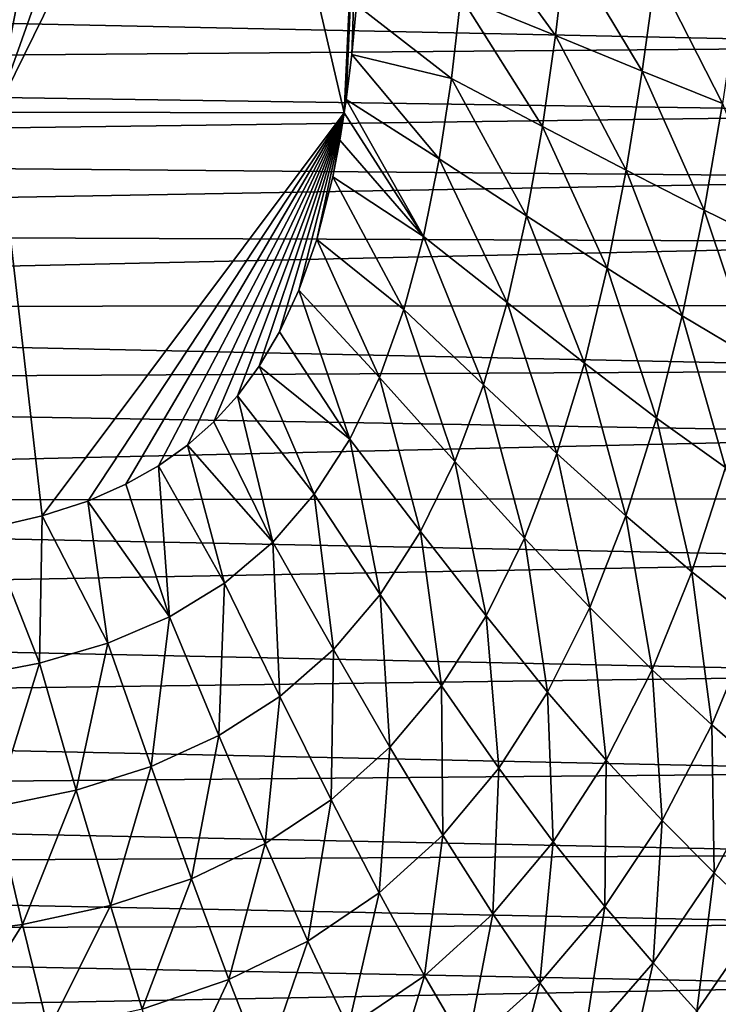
# Model space of a CAD drawing. Header units: metres. Extents: x -82 to 67, y -109 to 109.
# Tile 49 of 216: x -8 to -1, y -101 to -91. Entities that reach past the tile are written whole.
import ezdxf

# ---------------------------------------------------------------- set-up
doc = ezdxf.new("R2010")
doc.units = ezdxf.units.M
doc.layers.add('solid_21_382_010_XXX', color=7, linetype='CONTINUOUS')

msp = doc.modelspace()

# ---------------------------------------------------------------- linework, layer by layer
at = {"layer": 'solid_21_382_010_XXX'}
for points in [[(-8.303686, -91.648193, -58.59465), (-8.935709, -86.858742, -58.882305), (-7.382443, -86.858742, -58.844135)], [(-8.303686, -91.648193, -58.59465), (-5.950332, -86.858742, -58.770626), (-4.832226, -91.654823, -58.385658)], [(-8.303686, -91.648193, -58.59465), (-6.602357, -86.858742, -58.80994), (-5.950332, -86.858742, -58.770626)], [(-8.303686, -91.648193, -58.59465), (-7.382443, -86.858742, -58.844135), (-6.602357, -86.858742, -58.80994)], [(-5.950332, -86.858742, -58.770626), (-4.611447, -86.858711, -58.647934), (-4.832226, -91.654823, -58.385658)], [(-4.832226, -91.654823, -58.385658), (-4.611447, -86.858711, -58.647934), (-4.813342, -91.5242, -58.392292)], [(-4.813342, -91.5242, -58.392292), (-4.611447, -86.858711, -58.647934), (-4.757912, -91.07386, -58.415485)], [(-4.757912, -91.07386, -58.415485), (-4.611447, -86.858711, -58.647934), (-4.711461, -90.578278, -58.441528)], [(-2.728294, -90.884224, -58.071121), (-3.670722, -90.498528, -58.29517), (-3.597719, -89.683846, -58.333031)], [(-2.621968, -89.98259, -58.10429), (-2.728294, -90.884224, -58.071121), (-3.597719, -89.683846, -58.333031)], [(-1.862965, -91.239777, -57.786255), (-2.728294, -90.884224, -58.071121), (-2.621968, -89.98259, -58.10429)], [(-1.727699, -90.258339, -57.81255), (-1.862965, -91.239777, -57.786255), (-2.621968, -89.98259, -58.10429)], [(-1.063282, -91.563683, -57.420101), (-1.862965, -91.239777, -57.786255), (-1.727699, -90.258339, -57.81255)], [(-0.905883, -90.509796, -57.4384), (-1.063282, -91.563683, -57.420101), (-1.727699, -90.258339, -57.81255)], [(2.578311, -90.301804, -22.642931), (-26.763145, -90.368538, -22.642931), (2.564258, -90.992035, -22.642931)], [(2.564258, -90.992035, -22.642931), (-26.763145, -90.368538, -22.642931), (-26.744268, -91.231758, -22.642931)], [(-4.757912, -91.07386, -58.415485), (-4.711461, -90.578278, -58.441528), (-3.765142, -91.314713, -58.258511)], [(-4.711461, -90.578278, -58.441528), (-3.670722, -90.498528, -58.29517), (-3.765142, -91.314713, -58.258511)], [(-2.857325, -91.790405, -58.038383), (-3.765142, -91.314713, -58.258511), (-3.670722, -90.498528, -58.29517)], [(-2.728294, -90.884224, -58.071121), (-2.857325, -91.790405, -58.038383), (-3.670722, -90.498528, -58.29517)], [(-2.022212, -92.228188, -57.758125), (-2.857325, -91.790405, -58.038383), (-2.728294, -90.884224, -58.071121)], [(-1.862965, -91.239777, -57.786255), (-2.022212, -92.228188, -57.758125), (-2.728294, -90.884224, -58.071121)], [(2.564258, -90.992035, -22.642931), (-26.744268, -91.231758, -22.642931), (2.545609, -91.661705, -22.642931)], [(-4.813342, -91.5242, -58.392292), (-4.757912, -91.07386, -58.415485), (-3.887094, -92.115547, -58.223755)], [(-4.757912, -91.07386, -58.415485), (-3.765142, -91.314713, -58.258511), (-3.887094, -92.115547, -58.223755)], [(2.545609, -91.661705, -22.642931), (-26.744268, -91.231758, -22.642931), (-26.718317, -92.049995, -22.642931)], [(-1.246879, -92.626472, -57.396614), (-2.022212, -92.228188, -57.758125), (-1.862965, -91.239777, -57.786255)], [(-1.063282, -91.563683, -57.420101), (-1.246879, -92.626472, -57.396614), (-1.862965, -91.239777, -57.786255)], [(-3.015483, -92.682938, -58.006493), (-3.887094, -92.115547, -58.223755), (-3.765142, -91.314713, -58.258511)], [(-2.857325, -91.790405, -58.038383), (-3.015483, -92.682938, -58.006493), (-3.765142, -91.314713, -58.258511)], [(-4.832226, -91.654823, -58.385658), (-4.813342, -91.5242, -58.392292), (-4.043084, -92.8871, -58.191212)], [(-4.813342, -91.5242, -58.392292), (-3.887094, -92.115547, -58.223755), (-4.043084, -92.8871, -58.191212)], [(-8.303686, -91.648193, -58.59465), (-7.842678, -95.673607, -58.221848), (-8.396779, -95.80101, -58.219482)], [(-8.303686, -91.648193, -58.59465), (-4.832226, -91.654823, -58.385658), (-7.842678, -95.673607, -58.221848)], [(-7.842678, -95.673607, -58.221848), (-4.832226, -91.654823, -58.385658), (-7.388564, -95.524727, -58.225189)], [(-7.388564, -95.524727, -58.225189), (-4.832226, -91.654823, -58.385658), (-7.009197, -95.358086, -58.229519)], [(-7.009197, -95.358086, -58.229519), (-4.832226, -91.654823, -58.385658), (-6.683285, -95.1735, -58.234898)], [(-6.683285, -95.1735, -58.234898), (-4.832226, -91.654823, -58.385658), (-6.393704, -94.966599, -58.24147)], [(-6.393704, -94.966599, -58.24147), (-4.832226, -91.654823, -58.385658), (-6.132277, -94.734764, -58.24931)], [(-6.132277, -94.734764, -58.24931), (-4.832226, -91.654823, -58.385658), (-5.895102, -94.475113, -58.258633)], [(-5.895102, -94.475113, -58.258633), (-4.832226, -91.654823, -58.385658), (-5.678825, -94.181381, -58.269871)], [(-5.678825, -94.181381, -58.269871), (-4.832226, -91.654823, -58.385658), (-5.476718, -93.83786, -58.283817)], [(-5.476718, -93.83786, -58.283817), (-4.832226, -91.654823, -58.385658), (-5.2857, -93.424194, -58.301537)], [(-5.2857, -93.424194, -58.301537), (-4.832226, -91.654823, -58.385658), (-5.107334, -92.91806, -58.324333)], [(-5.107334, -92.91806, -58.324333), (-4.832226, -91.654823, -58.385658), (-4.947368, -92.293877, -58.353928)], [(-4.947368, -92.293877, -58.353928), (-4.832226, -91.654823, -58.385658), (-4.876786, -91.929695, -58.371853)], [(-4.876786, -91.929695, -58.371853), (-4.832226, -91.654823, -58.385658), (-4.043084, -92.8871, -58.191212)], [(-0.51159, -92.985435, -56.926357), (-1.246879, -92.626472, -57.396614), (-1.063282, -91.563683, -57.420101)], [(2.545609, -91.661705, -22.642931), (-26.718317, -92.049995, -22.642931), (2.522243, -92.306282, -22.642931)], [(-2.212162, -93.204193, -57.728539), (-3.015483, -92.682938, -58.006493), (-2.857325, -91.790405, -58.038383)], [(-2.022212, -92.228188, -57.758125), (-2.212162, -93.204193, -57.728539), (-2.857325, -91.790405, -58.038383)], [(-4.947368, -92.293877, -58.353928), (-4.876786, -91.929695, -58.371853), (-4.043084, -92.8871, -58.191212)], [(2.522243, -92.306282, -22.642931), (-26.718317, -92.049995, -22.642931), (-26.684526, -92.828819, -22.642931)], [(-3.209576, -93.546349, -57.975456), (-4.043084, -92.8871, -58.191212), (-3.887094, -92.115547, -58.223755)], [(-3.015483, -92.682938, -58.006493), (-3.209576, -93.546349, -57.975456), (-3.887094, -92.115547, -58.223755)], [(-1.463649, -93.677673, -57.368523), (-2.212162, -93.204193, -57.728539), (-2.022212, -92.228188, -57.758125)], [(-1.246879, -92.626472, -57.396614), (-1.463649, -93.677673, -57.368523), (-2.022212, -92.228188, -57.758125)], [(2.522243, -92.306282, -22.642931), (-26.684526, -92.828819, -22.642931), (2.492685, -92.943665, -22.642931)], [(-5.107334, -92.91806, -58.324333), (-4.947368, -92.293877, -58.353928), (-4.239584, -93.615974, -58.16114)], [(-4.947368, -92.293877, -58.353928), (-4.043084, -92.8871, -58.191212), (-4.239584, -93.615974, -58.16114)], [(-0.750019, -94.103844, -56.899578), (-1.463649, -93.677673, -57.368523), (-1.246879, -92.626472, -57.396614)], [(-0.51159, -92.985435, -56.926357), (-0.750019, -94.103844, -56.899578), (-1.246879, -92.626472, -57.396614)], [(-2.439939, -94.150963, -57.697575), (-3.209576, -93.546349, -57.975456), (-3.015483, -92.682938, -58.006493)], [(-2.212162, -93.204193, -57.728539), (-2.439939, -94.150963, -57.697575), (-3.015483, -92.682938, -58.006493)], [(2.492685, -92.943665, -22.642931), (-26.684526, -92.828819, -22.642931), (-26.641336, -93.594818, -22.642931)], [(-5.2857, -93.424194, -58.301537), (-5.107334, -92.91806, -58.324333), (-4.482621, -94.292435, -58.133602)], [(-5.107334, -92.91806, -58.324333), (-4.239584, -93.615974, -58.16114), (-4.482621, -94.292435, -58.133602)], [(-3.446371, -94.365707, -57.945259), (-4.239584, -93.615974, -58.16114), (-4.043084, -92.8871, -58.191212)], [(-3.209576, -93.546349, -57.975456), (-3.446371, -94.365707, -57.945259), (-4.043084, -92.8871, -58.191212)], [(2.492685, -92.943665, -22.642931), (-26.641336, -93.594818, -22.642931), (2.456345, -93.577446, -22.642931)], [(-1.720924, -94.699303, -57.336285), (-2.439939, -94.150963, -57.697575), (-2.212162, -93.204193, -57.728539)], [(-1.463649, -93.677673, -57.368523), (-1.720924, -94.699303, -57.336285), (-2.212162, -93.204193, -57.728539)], [(-5.476718, -93.83786, -58.283817), (-5.2857, -93.424194, -58.301537), (-4.77799, -94.90863, -58.108566)], [(-5.2857, -93.424194, -58.301537), (-4.482621, -94.292435, -58.133602), (-4.77799, -94.90863, -58.108566)], [(2.456345, -93.577446, -22.642931), (-26.641336, -93.594818, -22.642931), (2.410908, -94.221779, -22.642931)], [(2.410908, -94.221779, -22.642931), (-26.641336, -93.594818, -22.642931), (-26.585283, -94.370026, -22.642931)], [(-3.732159, -95.129753, -57.915852), (-4.482621, -94.292435, -58.133602), (-4.239584, -93.615974, -58.16114)], [(-3.446371, -94.365707, -57.945259), (-3.732159, -95.129753, -57.915852), (-4.239584, -93.615974, -58.16114)], [(-2.712622, -95.052223, -57.665302), (-3.446371, -94.365707, -57.945259), (-3.209576, -93.546349, -57.975456)], [(-2.439939, -94.150963, -57.697575), (-2.712622, -95.052223, -57.665302), (-3.209576, -93.546349, -57.975456)], [(-1.033306, -95.19207, -56.865883), (-1.720924, -94.699303, -57.336285), (-1.463649, -93.677673, -57.368523)], [(-0.750019, -94.103844, -56.899578), (-1.033306, -95.19207, -56.865883), (-1.463649, -93.677673, -57.368523)], [(-5.678825, -94.181381, -58.269871), (-5.476718, -93.83786, -58.283817), (-4.77799, -94.90863, -58.108566)], [(-5.895102, -94.475113, -58.258633), (-5.678825, -94.181381, -58.269871), (-5.131105, -95.45768, -58.086006)], [(-5.678825, -94.181381, -58.269871), (-4.77799, -94.90863, -58.108566), (-5.131105, -95.45768, -58.086006)], [(-2.02599, -95.673889, -57.300358), (-2.712622, -95.052223, -57.665302), (-2.439939, -94.150963, -57.697575)], [(-1.720924, -94.699303, -57.336285), (-2.02599, -95.673889, -57.300358), (-2.439939, -94.150963, -57.697575)], [(2.410908, -94.221779, -22.642931), (-26.585283, -94.370026, -22.642931), (2.356033, -94.865295, -22.642931)], [(-4.072987, -95.829102, -57.887169), (-4.77799, -94.90863, -58.108566), (-4.482621, -94.292435, -58.133602)], [(-3.732159, -95.129753, -57.915852), (-4.072987, -95.829102, -57.887169), (-4.482621, -94.292435, -58.133602)], [(2.356033, -94.865295, -22.642931), (-26.585283, -94.370026, -22.642931), (-26.473114, -95.534225, -22.642931)], [(-3.036779, -95.895378, -57.631893), (-3.732159, -95.129753, -57.915852), (-3.446371, -94.365707, -57.945259)], [(-2.712622, -95.052223, -57.665302), (-3.036779, -95.895378, -57.631893), (-3.446371, -94.365707, -57.945259)], [(-6.132277, -94.734764, -58.24931), (-5.895102, -94.475113, -58.258633), (-5.545846, -95.936607, -58.065952)], [(-5.895102, -94.475113, -58.258633), (-5.131105, -95.45768, -58.086006), (-5.545846, -95.936607, -58.065952)], [(-1.368658, -96.231606, -56.826233), (-2.02599, -95.673889, -57.300358), (-1.720924, -94.699303, -57.336285)], [(-1.033306, -95.19207, -56.865883), (-1.368658, -96.231606, -56.826233), (-1.720924, -94.699303, -57.336285)], [(-6.393704, -94.966599, -58.24147), (-6.132277, -94.734764, -58.24931), (-5.545846, -95.936607, -58.065952)], [(2.356033, -94.865295, -22.642931), (-26.473114, -95.534225, -22.642931), (2.290884, -95.501411, -22.642931)], [(-6.683285, -95.1735, -58.234898), (-6.393704, -94.966599, -58.24147), (-6.025705, -96.343399, -58.048458)], [(-6.393704, -94.966599, -58.24147), (-5.545846, -95.936607, -58.065952), (-6.025705, -96.343399, -58.048458)], [(-4.474497, -96.455467, -57.859241), (-5.131105, -95.45768, -58.086006), (-4.77799, -94.90863, -58.108566)], [(-4.072987, -95.829102, -57.887169), (-4.474497, -96.455467, -57.859241), (-4.77799, -94.90863, -58.108566)], [(-2.385548, -96.587738, -57.261391), (-3.036779, -95.895378, -57.631893), (-2.712622, -95.052223, -57.665302)], [(-2.02599, -95.673889, -57.300358), (-2.385548, -96.587738, -57.261391), (-2.712622, -95.052223, -57.665302)], [(-7.009197, -95.358086, -58.229519), (-6.683285, -95.1735, -58.234898), (-6.572952, -96.677818, -58.033562)], [(-6.683285, -95.1735, -58.234898), (-6.025705, -96.343399, -58.048458), (-6.572952, -96.677818, -58.033562)], [(-3.418714, -96.669762, -57.597569), (-4.072987, -95.829102, -57.887169), (-3.732159, -95.129753, -57.915852)], [(-3.036779, -95.895378, -57.631893), (-3.418714, -96.669762, -57.597569), (-3.732159, -95.129753, -57.915852)], [(-0.742166, -96.726601, -56.219189), (-1.368658, -96.231606, -56.826233), (-1.033306, -95.19207, -56.865883)], [(-7.388564, -95.524727, -58.225189), (-7.009197, -95.358086, -58.229519), (-6.572952, -96.677818, -58.033562)], [(-4.940741, -97.004745, -57.832474), (-5.545846, -95.936607, -58.065952), (-5.131105, -95.45768, -58.086006)], [(-4.474497, -96.455467, -57.859241), (-4.940741, -97.004745, -57.832474), (-5.131105, -95.45768, -58.086006)], [(2.290884, -95.501411, -22.642931), (-26.473114, -95.534225, -22.642931), (2.216057, -96.115341, -22.642931)], [(2.216057, -96.115341, -22.642931), (-26.473114, -95.534225, -22.642931), (-26.326206, -96.644592, -22.642931)], [(-7.842678, -95.673607, -58.221848), (-7.388564, -95.524727, -58.225189), (-7.187493, -96.943008, -58.021286)], [(-7.388564, -95.524727, -58.225189), (-6.572952, -96.677818, -58.033562), (-7.187493, -96.943008, -58.021286)], [(-8.396779, -95.80101, -58.219482), (-7.842678, -95.673607, -58.221848), (-7.868851, -97.142624, -58.011642)], [(-7.842678, -95.673607, -58.221848), (-7.187493, -96.943008, -58.021286), (-7.868851, -97.142624, -58.011642)], [(-1.762569, -97.207756, -56.781837), (-2.385548, -96.587738, -57.261391), (-2.02599, -95.673889, -57.300358)], [(-1.368658, -96.231606, -56.826233), (-1.762569, -97.207756, -56.781837), (-2.02599, -95.673889, -57.300358)], [(-8.396779, -95.80101, -58.219482), (-7.868851, -97.142624, -58.011642), (-8.613949, -97.282837, -58.004539)], [(-3.864309, -97.365829, -57.562675), (-4.474497, -96.455467, -57.859241), (-4.072987, -95.829102, -57.887169)], [(-3.418714, -96.669762, -57.597569), (-3.864309, -97.365829, -57.562675), (-4.072987, -95.829102, -57.887169)], [(-5.475359, -97.473915, -57.807354), (-6.025705, -96.343399, -58.048458), (-5.545846, -95.936607, -58.065952)], [(-4.940741, -97.004745, -57.832474), (-5.475359, -97.473915, -57.807354), (-5.545846, -95.936607, -58.065952)], [(-2.806002, -97.429039, -57.220123), (-3.418714, -96.669762, -57.597569), (-3.036779, -95.895378, -57.631893)], [(-2.385548, -96.587738, -57.261391), (-2.806002, -97.429039, -57.220123), (-3.036779, -95.895378, -57.631893)], [(2.216057, -96.115341, -22.642931), (-26.326206, -96.644592, -22.642931), (2.040283, -97.25061, -22.642931)], [(-1.168771, -97.75692, -56.171127), (-1.762569, -97.207756, -56.781837), (-1.368658, -96.231606, -56.826233)], [(-0.742166, -96.726601, -56.219189), (-1.168771, -97.75692, -56.171127), (-1.368658, -96.231606, -56.826233)], [(-6.080724, -97.861946, -57.784409), (-6.572952, -96.677818, -58.033562), (-6.025705, -96.343399, -58.048458)], [(-5.475359, -97.473915, -57.807354), (-6.080724, -97.861946, -57.784409), (-6.025705, -96.343399, -58.048458)], [(-4.37776, -97.978493, -57.528049), (-4.940741, -97.004745, -57.832474), (-4.474497, -96.455467, -57.859241)], [(-3.864309, -97.365829, -57.562675), (-4.37776, -97.978493, -57.528049), (-4.474497, -96.455467, -57.859241)], [(2.040283, -97.25061, -22.642931), (-26.326206, -96.644592, -22.642931), (-26.154083, -97.628853, -22.642931)], [(-2.221167, -98.107796, -56.734032), (-2.806002, -97.429039, -57.220123), (-2.385548, -96.587738, -57.261391)], [(-1.762569, -97.207756, -56.781837), (-2.221167, -98.107796, -56.734032), (-2.385548, -96.587738, -57.261391)], [(-6.756739, -98.171692, -57.764236), (-7.187493, -96.943008, -58.021286), (-6.572952, -96.677818, -58.033562)], [(-6.080724, -97.861946, -57.784409), (-6.756739, -98.171692, -57.764236), (-6.572952, -96.677818, -58.033562)], [(-3.293309, -98.187195, -57.177414), (-3.864309, -97.365829, -57.562675), (-3.418714, -96.669762, -57.597569)], [(-2.806002, -97.429039, -57.220123), (-3.293309, -98.187195, -57.177414), (-3.418714, -96.669762, -57.597569)], [(-0.617047, -98.237183, -55.41011), (-1.168771, -97.75692, -56.171127), (-0.742166, -96.726601, -56.219189)], [(-7.502906, -98.40657, -57.747425), (-7.868851, -97.142624, -58.011642), (-7.187493, -96.943008, -58.021286)], [(-6.756739, -98.171692, -57.764236), (-7.502906, -98.40657, -57.747425), (-7.187493, -96.943008, -58.021286)], [(-4.962838, -98.503807, -57.494656), (-5.475359, -97.473915, -57.807354), (-4.940741, -97.004745, -57.832474)], [(-4.37776, -97.978493, -57.528049), (-4.962838, -98.503807, -57.494656), (-4.940741, -97.004745, -57.832474)], [(-8.316016, -98.573021, -57.73431), (-8.613949, -97.282837, -58.004539), (-7.868851, -97.142624, -58.011642)], [(-7.502906, -98.40657, -57.747425), (-8.316016, -98.573021, -57.73431), (-7.868851, -97.142624, -58.011642)], [(2.040283, -97.25061, -22.642931), (-26.154083, -97.628853, -22.642931), (1.839663, -98.226898, -22.642931)], [(-1.664531, -98.707634, -56.118847), (-2.221167, -98.107796, -56.734032), (-1.762569, -97.207756, -56.781837)], [(-1.168771, -97.75692, -56.171127), (-1.664531, -98.707634, -56.118847), (-1.762569, -97.207756, -56.781837)], [(-3.851651, -98.856232, -57.134567), (-4.37776, -97.978493, -57.528049), (-3.864309, -97.365829, -57.562675)], [(-3.293309, -98.187195, -57.177414), (-3.851651, -98.856232, -57.134567), (-3.864309, -97.365829, -57.562675)], [(-2.750126, -98.920181, -56.684231), (-3.293309, -98.187195, -57.177414), (-2.806002, -97.429039, -57.220123)], [(-2.221167, -98.107796, -56.734032), (-2.750126, -98.920181, -56.684231), (-2.806002, -97.429039, -57.220123)], [(-5.621981, -98.940041, -57.463486), (-6.080724, -97.861946, -57.784409), (-5.475359, -97.473915, -57.807354)], [(-4.962838, -98.503807, -57.494656), (-5.621981, -98.940041, -57.463486), (-5.475359, -97.473915, -57.807354)], [(1.839663, -98.226898, -22.642931), (-26.154083, -97.628853, -22.642931), (-25.966084, -98.471901, -22.642931)], [(-1.146594, -99.230888, -55.356419), (-1.664531, -98.707634, -56.118847), (-1.168771, -97.75692, -56.171127)], [(-0.617047, -98.237183, -55.41011), (-1.146594, -99.230888, -55.356419), (-1.168771, -97.75692, -56.171127)], [(-6.355056, -99.289734, -57.435577), (-6.756739, -98.171692, -57.764236), (-6.080724, -97.861946, -57.784409)], [(-5.621981, -98.940041, -57.463486), (-6.355056, -99.289734, -57.435577), (-6.080724, -97.861946, -57.784409)], [(-4.484756, -99.431374, -57.09301), (-4.962838, -98.503807, -57.494656), (-4.37776, -97.978493, -57.528049)], [(-3.851651, -98.856232, -57.134567), (-4.484756, -99.431374, -57.09301), (-4.37776, -97.978493, -57.528049)], [(-2.234532, -99.566475, -56.064217), (-2.750126, -98.920181, -56.684231), (-2.221167, -98.107796, -56.734032)], [(-1.664531, -98.707634, -56.118847), (-2.234532, -99.566475, -56.064217), (-2.221167, -98.107796, -56.734032)], [(1.839663, -98.226898, -22.642931), (-25.966084, -98.471901, -22.642931), (1.6241, -99.049423, -22.642931)], [(-7.161511, -99.556091, -57.411953), (-7.502906, -98.40657, -57.747425), (-6.756739, -98.171692, -57.764236)], [(-6.355056, -99.289734, -57.435577), (-7.161511, -99.556091, -57.411953), (-6.756739, -98.171692, -57.764236)], [(-3.35331, -99.638237, -56.634178), (-3.851651, -98.856232, -57.134567), (-3.293309, -98.187195, -57.177414)], [(-2.750126, -98.920181, -56.684231), (-3.35331, -99.638237, -56.634178), (-3.293309, -98.187195, -57.177414)], [(-0.679228, -99.680634, -54.431633), (-1.146594, -99.230888, -55.356419), (-0.617047, -98.237183, -55.41011)], [(-8.037979, -99.745804, -57.393257), (-8.316016, -98.573021, -57.73431), (-7.502906, -98.40657, -57.747425)], [(-7.161511, -99.556091, -57.411953), (-8.037979, -99.745804, -57.393257), (-7.502906, -98.40657, -57.747425)], [(1.6241, -99.049423, -22.642931), (-25.966084, -98.471901, -22.642931), (-25.766687, -99.194, -22.642931)], [(-5.194988, -99.910233, -57.054134), (-5.621981, -98.940041, -57.463486), (-4.962838, -98.503807, -57.494656)], [(-4.484756, -99.431374, -57.09301), (-5.194988, -99.910233, -57.054134), (-4.962838, -98.503807, -57.494656)], [(-8.037979, -99.745804, -57.393257), (-8.978283, -99.869041, -57.379734), (-8.316016, -98.573021, -57.73431)], [(-1.754608, -100.128723, -55.300159), (-2.234532, -99.566475, -56.064217), (-1.664531, -98.707634, -56.118847)], [(-1.146594, -99.230888, -55.356419), (-1.754608, -100.128723, -55.300159), (-1.664531, -98.707634, -56.118847)], [(-4.034121, -100.256485, -56.58569), (-4.484756, -99.431374, -57.09301), (-3.851651, -98.856232, -57.134567)], [(-3.35331, -99.638237, -56.634178), (-4.034121, -100.256485, -56.58569), (-3.851651, -98.856232, -57.134567)], [(-2.882051, -100.326187, -56.0093), (-3.35331, -99.638237, -56.634178), (-2.750126, -98.920181, -56.684231)], [(-2.234532, -99.566475, -56.064217), (-2.882051, -100.326187, -56.0093), (-2.750126, -98.920181, -56.684231)], [(-5.982059, -100.29509, -57.019276), (-6.355056, -99.289734, -57.435577), (-5.621981, -98.940041, -57.463486)], [(-5.194988, -99.910233, -57.054134), (-5.982059, -100.29509, -57.019276), (-5.621981, -98.940041, -57.463486)], [(1.6241, -99.049423, -22.642931), (-25.766687, -99.194, -22.642931), (1.396632, -99.748985, -22.642931)], [(1.396632, -99.748985, -22.642931), (-25.766687, -99.194, -22.642931), (-25.557068, -99.819191, -22.642931)], [(-6.845252, -100.588936, -56.989754), (-7.161511, -99.556091, -57.411953), (-6.355056, -99.289734, -57.435577)], [(-5.982059, -100.29509, -57.019276), (-6.845252, -100.588936, -56.989754), (-6.355056, -99.289734, -57.435577)], [(-1.319736, -100.610451, -54.377132), (-1.754608, -100.128723, -55.300159), (-1.146594, -99.230888, -55.356419)], [(-0.679228, -99.680634, -54.431633), (-1.319736, -100.610451, -54.377132), (-1.146594, -99.230888, -55.356419)], [(-4.794602, -100.772026, -56.540485), (-5.194988, -99.910233, -57.054134), (-4.484756, -99.431374, -57.09301)], [(-4.034121, -100.256485, -56.58569), (-4.794602, -100.772026, -56.540485), (-4.484756, -99.431374, -57.09301)], [(-7.780992, -100.798691, -56.96637), (-8.037979, -99.745804, -57.393257), (-7.161511, -99.556091, -57.411953)], [(-6.845252, -100.588936, -56.989754), (-7.780992, -100.798691, -56.96637), (-7.161511, -99.556091, -57.411953)], [(-2.443656, -100.923019, -55.243546), (-2.882051, -100.326187, -56.0093), (-2.234532, -99.566475, -56.064217)], [(-1.754608, -100.128723, -55.300159), (-2.443656, -100.923019, -55.243546), (-2.234532, -99.566475, -56.064217)], [(-3.6099, -100.980766, -55.956203), (-4.034121, -100.256485, -56.58569), (-3.35331, -99.638237, -56.634178)], [(-2.882051, -100.326187, -56.0093), (-3.6099, -100.980766, -55.956203), (-3.35331, -99.638237, -56.634178)], [(-0.9354, -101.016235, -53.28318), (-1.319736, -100.610451, -54.377132), (-0.679228, -99.680634, -54.431633)], [(1.396632, -99.748985, -22.642931), (-25.557068, -99.819191, -22.642931), (1.157543, -100.354202, -22.642931)], [(-8.782841, -100.935204, -56.949417), (-8.978283, -99.869041, -57.379734), (-8.037979, -99.745804, -57.393257)], [(-7.780992, -100.798691, -56.96637), (-8.782841, -100.935204, -56.949417), (-8.037979, -99.745804, -57.393257)], [(1.157543, -100.354202, -22.642931), (-25.557068, -99.819191, -22.642931), (-25.111416, -100.849373, -22.642931)], [(-5.634163, -101.186943, -56.500095), (-5.982059, -100.29509, -57.019276), (-5.194988, -99.910233, -57.054134)], [(-4.794602, -100.772026, -56.540485), (-5.634163, -101.186943, -56.500095), (-5.194988, -99.910233, -57.054134)], [(-2.045059, -101.432747, -54.32214), (-2.443656, -100.923019, -55.243546), (-1.754608, -100.128723, -55.300159)], [(-1.319736, -100.610451, -54.377132), (-2.045059, -101.432747, -54.32214), (-1.754608, -100.128723, -55.300159)], [(-6.551788, -101.504082, -56.466), (-6.845252, -100.588936, -56.989754), (-5.982059, -100.29509, -57.019276)], [(-5.634163, -101.186943, -56.500095), (-6.551788, -101.504082, -56.466), (-5.982059, -100.29509, -57.019276)], [(-4.41958, -101.526955, -55.906864), (-4.794602, -100.772026, -56.540485), (-4.034121, -100.256485, -56.58569)], [(-3.6099, -100.980766, -55.956203), (-4.41958, -101.526955, -55.906864), (-4.034121, -100.256485, -56.58569)], [(1.157543, -100.354202, -22.642931), (-25.111416, -100.849373, -22.642931), (0.908453, -100.882446, -22.642931)], [(-3.21583, -101.607452, -55.188816), (-3.6099, -100.980766, -55.956203), (-2.882051, -100.326187, -56.0093)], [(-2.443656, -100.923019, -55.243546), (-3.21583, -101.607452, -55.188816), (-2.882051, -100.326187, -56.0093)]]:
    msp.add_3dface(points, dxfattribs=at)

doc.saveas('drawing.dxf')
